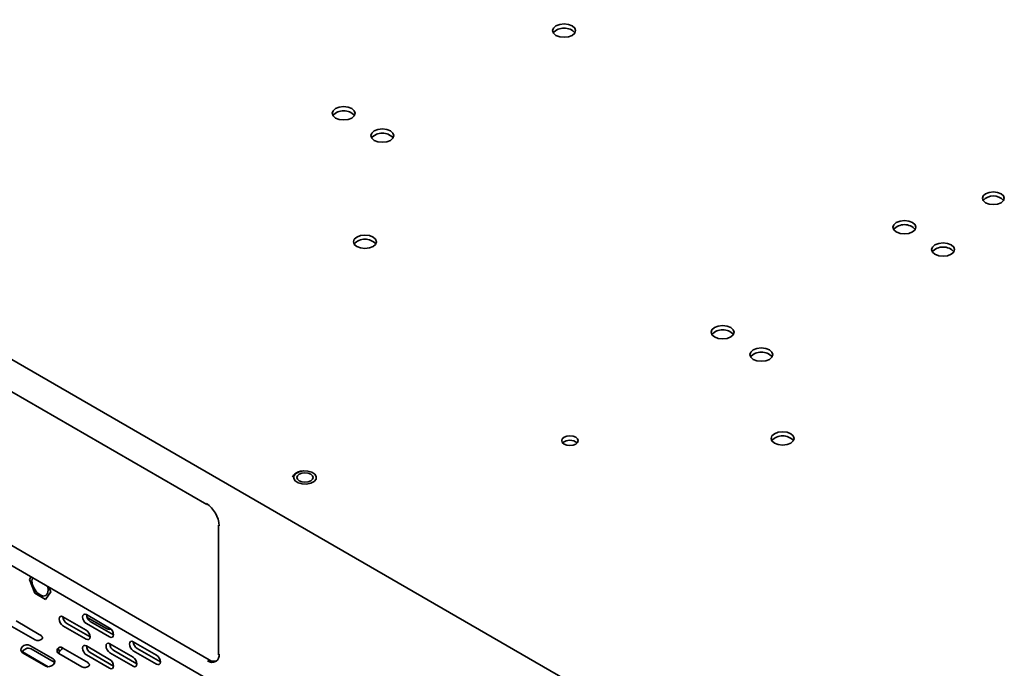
# Model space of a CAD drawing. Header units: millimetres. Extents: x -92 to 809, y -124 to 538.
# Tile 36 of 38: x 651 to 711, y 433 to 473. Entities that reach past the tile are written whole.
import ezdxf

# ---------------------------------------------------------------- set-up
doc = ezdxf.new("R2010")
doc.units = ezdxf.units.MM

msp = doc.modelspace()

# ---------------------------------------------------------------- linework, layer by layer
at = {"color": 7, "linetype": 'Continuous', "lineweight": 35}
for p, q in [((697.4886, 424.6341), (594.3453, 484.1775)), ((594.5339, 484.0686), (697.3001, 424.7429)), ((593.8958, 471.8585), (696.662, 412.5328)), ((628.26, 462.6327), (662.2011, 443.039)), ((628.4161, 453.1726), (662.3572, 433.5788)), ((662.929, 441.7783), (662.929, 433.8851)), ((651.3914, 438.4708), (651.4895, 438.6104)), ((651.718, 437.6291), (651.3914, 438.4708)), ((652.3712, 437.252), (651.718, 437.6291)), ((652.6978, 437.7167), (652.3712, 437.252)), ((652.3938, 437.489), (652.3944, 437.4893)), ((652.5998, 437.9694), (652.6978, 437.7167)), ((652.6978, 437.7167), (652.6984, 437.717)), ((652.3712, 437.252), (652.3718, 437.2523)), ((654.8706, 436.3269), (656.2848, 435.5105)), ((650.584, 435.9437), (651.9982, 435.1273)), ((653.4417, 436.1992), (654.856, 435.3828)), ((655.0917, 434.9745), (653.6775, 435.7909)), ((654.8706, 435.7826), (656.2848, 434.9662)), ((654.9102, 436.1531), (656.0516, 435.4942)), ((656.5205, 435.1022), (655.1063, 435.9187)), ((650.3225, 435.6066), (651.7368, 434.7902)), ((653.4417, 435.6548), (654.856, 434.8384)), ((656.2995, 434.5494), (657.7137, 433.733)), ((657.7284, 434.6772), (659.1426, 433.8608)), ((650.9724, 434.0532), (652.5304, 433.1538)), ((650.9762, 434.0084), (652.3904, 433.192)), ((651.4192, 434.4503), (652.8334, 433.6339)), ((652.914, 433.4247), (651.4998, 434.2411)), ((653.1452, 434.2912), (653.2258, 434.082)), ((653.1803, 433.9568), (654.5945, 433.1404)), ((653.4417, 434.2939), (654.856, 433.4775)), ((654.8706, 434.4217), (656.2848, 433.6053)), ((654.8706, 433.8773), (656.2848, 433.0609)), ((656.5205, 433.197), (655.1063, 434.0134)), ((656.2995, 434.0051), (657.7137, 433.1887)), ((657.9494, 433.3247), (656.5352, 434.1412)), ((657.7284, 434.1328), (659.1426, 433.3164)), ((659.3783, 433.4525), (657.9641, 434.2689)), ((652.914, 433.4247), (652.9293, 433.4151))]:
    msp.add_line(p, q, dxfattribs=at)
at = {"color": 7, "linetype": 'Continuous', "lineweight": 35, "flags": 128}
for points in [[(683.4856, 471.6034), (683.3331, 471.7351), (683.2796, 471.8905), (683.3331, 472.0459), (683.4856, 472.1776), (683.7137, 472.2656), (683.9829, 472.2965), (684.252, 472.2656), (684.4802, 472.1776), (684.6327, 472.0459), (684.6862, 471.8905), (684.6327, 471.7351), (684.4802, 471.6034), (684.252, 471.5154), (683.9829, 471.4845), (683.7137, 471.5154), (683.4856, 471.6034)], [(670.0505, 466.5689), (669.8981, 466.7006), (669.8445, 466.856), (669.8981, 467.0114), (670.0505, 467.1431), (670.2787, 467.2311), (670.5479, 467.262), (670.817, 467.2311), (671.0452, 467.1431), (671.1977, 467.0114), (671.2512, 466.856), (671.1977, 466.7006), (671.0452, 466.5689), (670.817, 466.4809), (670.5479, 466.45), (670.2787, 466.4809), (670.0505, 466.5689)], [(672.4075, 465.2082), (672.2551, 465.3399), (672.2015, 465.4953), (672.2551, 465.6507), (672.4075, 465.7824), (672.6357, 465.8704), (672.9049, 465.9013), (673.174, 465.8704), (673.4022, 465.7824), (673.5547, 465.6507), (673.6082, 465.4953), (673.5547, 465.3399), (673.4022, 465.2082), (673.174, 465.1202), (672.9049, 465.0893), (672.6357, 465.1202), (672.4075, 465.2082)], [(709.6744, 461.4133), (709.5299, 461.5381), (709.4792, 461.6854), (709.5299, 461.8327), (709.6744, 461.9576), (709.8907, 462.041), (710.1458, 462.0703), (710.401, 462.041), (710.6172, 461.9576), (710.7618, 461.8327), (710.8125, 461.6854), (710.7618, 461.5381), (710.6172, 461.4133), (710.401, 461.3299), (710.1458, 461.3006), (709.8907, 461.3299), (709.6744, 461.4133)], [(704.2274, 459.6294), (704.0749, 459.7612), (704.0214, 459.9165), (704.0749, 460.0719), (704.2274, 460.2036), (704.4555, 460.2917), (704.7247, 460.3226), (704.9938, 460.2917), (705.222, 460.2036), (705.3745, 460.0719), (705.428, 459.9165), (705.3745, 459.7612), (705.222, 459.6294), (704.9938, 459.5414), (704.7247, 459.5105), (704.4555, 459.5414), (704.2274, 459.6294)], [(671.3469, 458.745), (671.1944, 458.8767), (671.1409, 459.0321), (671.1944, 459.1875), (671.3469, 459.3192), (671.5751, 459.4072), (671.8442, 459.4381), (672.1134, 459.4072), (672.3416, 459.3192), (672.494, 459.1875), (672.5476, 459.0321), (672.494, 458.8767), (672.3416, 458.745), (672.1134, 458.657), (671.8442, 458.6261), (671.5751, 458.657), (671.3469, 458.745)], [(706.5844, 458.2687), (706.4319, 458.4005), (706.3784, 458.5559), (706.4319, 458.7112), (706.5844, 458.843), (706.8126, 458.931), (707.0817, 458.9619), (707.3509, 458.931), (707.579, 458.843), (707.7315, 458.7112), (707.785, 458.5559), (707.7315, 458.4005), (707.579, 458.2687), (707.3509, 458.1807), (707.0817, 458.1498), (706.8126, 458.1807), (706.5844, 458.2687)], [(693.1493, 453.2342), (692.9969, 453.366), (692.9433, 453.5213), (692.9969, 453.6767), (693.1493, 453.8084), (693.3775, 453.8965), (693.6467, 453.9274), (693.9158, 453.8965), (694.144, 453.8084), (694.2965, 453.6767), (694.35, 453.5213), (694.2965, 453.366), (694.144, 453.2342), (693.9158, 453.1462), (693.6467, 453.1153), (693.3775, 453.1462), (693.1493, 453.2342)], [(695.5064, 451.8736), (695.3539, 452.0053), (695.3004, 452.1607), (695.3539, 452.316), (695.5064, 452.4478), (695.7345, 452.5358), (696.0037, 452.5667), (696.2729, 452.5358), (696.501, 452.4478), (696.6535, 452.316), (696.707, 452.1607), (696.6535, 452.0053), (696.501, 451.8736), (696.2729, 451.7855), (696.0037, 451.7546), (695.7345, 451.7855), (695.5064, 451.8736)], [(683.9829, 446.7179), (683.8745, 446.8116), (683.8364, 446.922), (683.8745, 447.0325), (683.9829, 447.1261), (684.1451, 447.1887), (684.3364, 447.2107), (684.5278, 447.1887), (684.69, 447.1261), (684.7984, 447.0325), (684.8364, 446.922), (684.7984, 446.8116), (684.69, 446.7179), (684.5278, 446.6554), (684.3364, 446.6334), (684.1451, 446.6554), (683.9829, 446.7179)], [(696.8027, 446.771), (696.6503, 446.9027), (696.5967, 447.0581), (696.6503, 447.2135), (696.8027, 447.3452), (697.0309, 447.4332), (697.3001, 447.4641), (697.5692, 447.4332), (697.7974, 447.3452), (697.9499, 447.2135), (698.0034, 447.0581), (697.9499, 446.9027), (697.7974, 446.771), (697.5692, 446.683), (697.3001, 446.6521), (697.0309, 446.683), (696.8027, 446.771)], [(667.502, 444.6201), (667.5921, 444.4723), (667.7733, 444.3556), (668.0181, 444.2878), (668.2892, 444.2793), (668.5453, 444.3313), (668.7475, 444.4359), (668.8649, 444.5772), (668.8797, 444.7337), (668.7896, 444.8816), (668.6083, 444.9983), (668.3635, 445.066), (668.0924, 445.0746), (667.8363, 445.0226), (667.6342, 444.9179), (667.5168, 444.7766), (667.502, 444.6201)], [(667.8373, 444.4728), (667.7289, 444.5665), (667.6908, 444.6769), (667.7289, 444.7874), (667.8373, 444.881), (667.9995, 444.9436), (668.1908, 444.9656), (668.3822, 444.9436), (668.5444, 444.881), (668.6528, 444.7874), (668.6908, 444.6769), (668.6528, 444.5665), (668.5444, 444.4728), (668.3822, 444.4102), (668.1908, 444.3883), (667.9995, 444.4102), (667.8373, 444.4728)], [(651.581, 438.5575), (651.5508, 438.3788), (651.5884, 438.1389), (651.6955, 437.8921), (651.8557, 437.676), (652.0446, 437.5235), (652.2336, 437.4579), (652.3938, 437.489), (652.5008, 437.6122), (652.5384, 437.8087), (652.5083, 438.0222)], [(651.5813, 438.5573), (651.5514, 438.3792), (651.589, 438.1393), (651.6961, 437.8925), (651.8563, 437.6764), (652.0452, 437.5239), (652.2342, 437.4582), (652.3944, 437.4893)], [(654.8706, 436.3269), (654.7804, 436.3583), (654.704, 436.3434), (654.6529, 436.2846), (654.6349, 436.1908), (654.6529, 436.0763), (654.704, 435.9585), (654.7804, 435.8554), (654.8706, 435.7826)], [(653.4417, 436.1992), (653.3515, 436.2305), (653.2751, 436.2157), (653.224, 436.1569), (653.206, 436.0631), (653.224, 435.9486), (653.2751, 435.8308), (653.3515, 435.7276), (653.4417, 435.6548)], [(654.856, 434.8384), (654.9462, 434.8071), (655.0226, 434.8219), (655.0737, 434.8807), (655.0917, 434.9745), (655.0737, 435.089), (655.0226, 435.2068), (654.9462, 435.31), (654.856, 435.3828)], [(656.2848, 434.9662), (656.375, 434.9348), (656.4515, 434.9497), (656.5026, 435.0085), (656.5205, 435.1023), (656.5026, 435.2168), (656.4515, 435.3346), (656.375, 435.4377), (656.2848, 435.5105)], [(651.4192, 434.4503), (651.3121, 434.4855), (651.1876, 434.4818), (651.0647, 434.4396), (650.962, 434.3654), (650.8952, 434.2705), (650.8744, 434.1693), (650.9029, 434.0773), (650.9762, 434.0084)], [(656.2995, 434.5494), (656.2093, 434.5808), (656.1328, 434.5659), (656.0817, 434.5071), (656.0638, 434.4133), (656.0817, 434.2988), (656.1328, 434.181), (656.2093, 434.0779), (656.2995, 434.0051)], [(657.7284, 434.6772), (657.6382, 434.7086), (657.5617, 434.6937), (657.5106, 434.6349), (657.4927, 434.5411), (657.5106, 434.4266), (657.5617, 434.3088), (657.6382, 434.2056), (657.7284, 434.1328)], [(654.8706, 434.4217), (654.7804, 434.453), (654.704, 434.4382), (654.6529, 434.3794), (654.6349, 434.2856), (654.6529, 434.1711), (654.704, 434.0533), (654.7804, 433.9501), (654.8706, 433.8773)], [(652.3904, 433.192), (652.4975, 433.1567), (652.622, 433.1605), (652.7449, 433.2027), (652.8476, 433.2769), (652.9144, 433.3718), (652.9352, 433.4729), (652.9067, 433.565), (652.8334, 433.6339)], [(656.2848, 433.0609), (656.375, 433.0296), (656.4515, 433.0444), (656.5026, 433.1032), (656.5205, 433.197), (656.5026, 433.3115), (656.4515, 433.4293), (656.375, 433.5325), (656.2848, 433.6053)], [(657.7137, 433.1887), (657.8039, 433.1573), (657.8804, 433.1722), (657.9315, 433.231), (657.9494, 433.3248), (657.9315, 433.4393), (657.8804, 433.5571), (657.8039, 433.6602), (657.7137, 433.733)], [(659.1426, 433.3164), (659.2328, 433.2851), (659.3092, 433.2999), (659.3603, 433.3588), (659.3783, 433.4526), (659.3603, 433.5671), (659.3092, 433.6849), (659.2328, 433.788), (659.1426, 433.8608)]]:
    msp.add_lwpolyline(points, dxfattribs=at)
at = {"color": 7, "linetype": 'Continuous', "lineweight": 35}
for centre, radius, start, end in [((683.9829, 471.1554), 0.8933, 42.115483, 137.884517), ((670.5479, 466.1208), 0.8933, 42.115483, 137.884517), ((672.9049, 464.7602), 0.8933, 42.115483, 137.884517), ((710.1458, 460.9673), 0.853, 43.02572, 136.97428), ((704.7247, 459.1814), 0.8933, 42.115483, 137.884517), ((671.8442, 458.2969), 0.8933, 42.115483, 137.884517), ((707.0817, 457.8207), 0.8933, 42.115483, 137.884517), ((693.6467, 452.7862), 0.8933, 42.115483, 137.884517), ((696.0037, 451.4255), 0.8933, 42.115483, 137.884517), ((697.3001, 446.3229), 0.8933, 42.115483, 137.884517), ((684.3364, 446.2814), 0.6701, 48.850867, 131.149133), ((662.2294, 443.0793), 0.0493, 173.701153, 234.986667), ((661.2695, 441.6607), 1.6905, 2.605478, 57.394522), ((662.979, 441.7833), 0.0503, 185.694799, 245.625342), ((655.3661, 436.3408), 0.4957, 181.600559, 238.394065), ((653.9372, 436.213), 0.4957, 181.600559, 238.394065), ((656.2563, 435.7856), 0.3562, 234.912059, 287.97083), ((651.9055, 435.151), 0.3984, 244.932668, 311.733152), ((656.795, 434.5633), 0.4957, 181.600559, 238.394065), ((658.2238, 434.6911), 0.4957, 181.600559, 238.394065), ((651.3258, 433.8991), 0.3837, 63.025415, 161.953378), ((653.2887, 434.1372), 0.2105, 132.989116, 238.994936), ((653.4369, 433.8972), 0.2806, 138.79714, 165.702563), ((655.3661, 434.4355), 0.4957, 181.600559, 238.394065), ((662.5272, 433.856), 0.4367, 230.796715, 9.214037), ((662.6592, 434.0131), 0.5289, 235.182534, 285.586402), ((654.7633, 433.5013), 0.3984, 244.932668, 311.733152)]:
    msp.add_arc(centre, radius, start, end, dxfattribs=at)
for points, knots in [([(668.0845, 445.0786), (668.0284, 445.0747), (667.8769, 445.0641), (667.6648, 444.9768), (667.4917, 444.8471), (667.4538, 444.7361), (667.4376, 444.6886)], [0, 0, 0, 0, 0.1747, 0.4723216, 0.7739605, 1, 1, 1, 1]), ([(652.1707, 434.8537), (652.1815, 434.8654), (652.1893, 434.8801), (652.196, 434.9118), (652.1946, 434.9287), (652.1846, 434.9595), (652.1763, 434.9732), (652.1572, 434.9975), (652.1468, 435.0084), (652.0931, 435.0602), (652.0455, 435.0943), (651.9982, 435.1273)], [0, 0, 0, 0, 0.125, 0.125, 0.25, 0.25, 0.375, 0.375, 0.5, 0.5, 1, 1, 1, 1]), ([(653.4417, 434.2939), (653.4184, 434.3058), (653.3951, 434.3166), (653.3484, 434.3347), (653.325, 434.342), (653.2775, 434.3489), (653.2529, 434.3485), (653.2132, 434.3352), (653.1995, 434.3286), (653.1719, 434.3115), (653.1581, 434.3012), (653.1452, 434.2912)], [0, 0, 0, 0, 0.25, 0.25, 0.5, 0.5, 0.75, 0.75, 0.875, 0.875, 1, 1, 1, 1]), ([(653.4312, 434.3114), (653.4184, 434.2963), (653.3784, 434.2491), (653.3097, 434.1642), (653.2519, 434.1075), (653.2258, 434.082)], [0, 0, 0, 0, 0.2052478, 0.6414457, 1, 1, 1, 1]), ([(655.0285, 433.204), (655.0392, 433.2157), (655.047, 433.2304), (655.0537, 433.2621), (655.0523, 433.279), (655.0423, 433.3098), (655.034, 433.3234), (655.0149, 433.3478), (655.0045, 433.3586), (654.9508, 433.4105), (654.9033, 433.4446), (654.856, 433.4775)], [0, 0, 0, 0, 0.125, 0.125, 0.25, 0.25, 0.375, 0.375, 0.5, 0.5, 1, 1, 1, 1])]:
    msp.add_open_spline(points, degree=3, knots=knots, dxfattribs=at)

doc.saveas('drawing.dxf')
